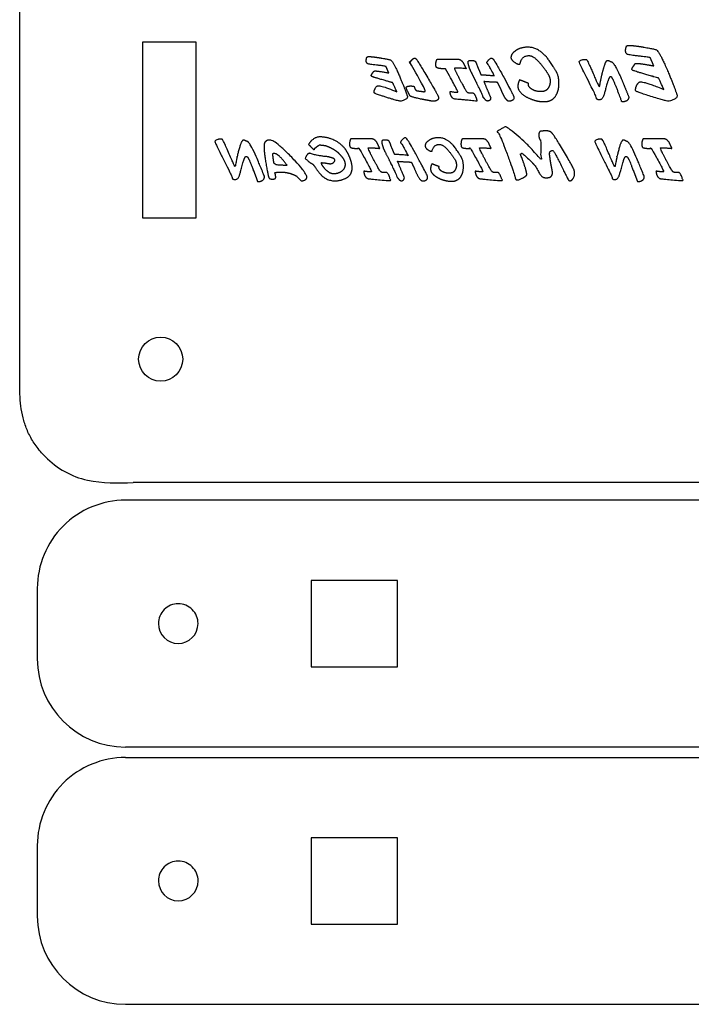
# Model space of a CAD drawing. Header units: millimetres. Extents: x 0 to 600, y 0 to 400.
# Tile 26 of 31: x 91 to 129, y 221 to 277. Entities that reach past the tile are written whole.
import ezdxf

# ---------------------------------------------------------------- set-up
doc = ezdxf.new("R2010")
doc.units = ezdxf.units.MM
doc.header["$MEASUREMENT"] = 0
for name, color, linetype in [('CORTE_L¡SER$CUT', 7, 'Continuous'), ('Default', 7, 'Continuous'), ('EngraveText', 5, 'Continuous')]:
    doc.layers.add(name, color=color, linetype=linetype)

msp = doc.modelspace()

# ---------------------------------------------------------------- linework, layer by layer
at = {"layer": 'CORTE_L¡SER$CUT'}
for p, q in [((91, 273.76), (91, 295.018)), ((98, 276), (101, 276)), ((98, 266), (98, 276)), ((101, 276), (101, 266)), ((91, 263.131), (91, 273.76)), ((101, 266), (98, 266)), ((91, 257.817), (91, 263.131)), ((91, 256.375), (91, 257.817)), ((91.012, 256.027), (91, 256.375)), ((91.021, 255.854), (91.012, 256.027)), ((91.034, 255.683), (91.021, 255.854)), ((91.05, 255.513), (91.034, 255.683)), ((91.07, 255.344), (91.05, 255.513)), ((91.093, 255.176), (91.07, 255.344)), ((91.121, 255.009), (91.093, 255.176)), ((91.154, 254.844), (91.121, 255.009)), ((91.192, 254.679), (91.154, 254.844)), ((91.236, 254.515), (91.192, 254.679)), ((91.26, 254.433), (91.236, 254.515)), ((91.285, 254.352), (91.26, 254.433)), ((91.312, 254.271), (91.285, 254.352)), ((91.341, 254.19), (91.312, 254.271)), ((91.371, 254.109), (91.341, 254.19)), ((91.403, 254.029), (91.371, 254.109)), ((91.437, 253.949), (91.403, 254.029)), ((91.472, 253.869), (91.437, 253.949)), ((91.509, 253.789), (91.472, 253.869)), ((91.548, 253.71), (91.509, 253.789)), ((91.59, 253.63), (91.548, 253.71)), ((91.632, 253.551), (91.59, 253.63)), ((91.677, 253.472), (91.632, 253.551)), ((91.724, 253.394), (91.677, 253.472)), ((91.774, 253.315), (91.724, 253.394)), ((91.825, 253.237), (91.774, 253.315)), ((91.878, 253.159), (91.825, 253.237)), ((91.934, 253.081), (91.878, 253.159)), ((91.992, 253.003), (91.934, 253.081)), ((92.052, 252.926), (91.992, 253.003)), ((92.115, 252.848), (92.052, 252.926)), ((92.18, 252.771), (92.115, 252.848)), ((92.247, 252.694), (92.18, 252.771)), ((92.317, 252.617), (92.247, 252.694)), ((92.389, 252.541), (92.317, 252.617)), ((92.465, 252.464), (92.389, 252.541)), ((102.809, 251), (97.441, 251)), ((113.546, 251), (102.809, 251)), ((135.018, 251), (113.546, 251)), ((167, 250), (97, 250)), ((92, 245), (92, 241)), ((167, 236), (97, 236)), ((97, 235.404), (167, 235.404)), ((92, 230.404), (92, 226.404)), ((97, 221.404), (167, 221.404))]:
    msp.add_line(p, q, dxfattribs=at)
msp.add_circle((99.002, 258.004), 1.25, dxfattribs=at)
for centre, radius, start, end in [((95.875, 255.777), 4.754, 224.161, 257.456), ((96.709, 261.922), 10.946, 260.1825, 273.8353), ((97, 245), 5, 89.9996, 180), ((100, 243), 1.125, 89.9997, 180.0003), ((100, 243), 1.125, 359.9997, 90.0003), ((100, 243), 1.125, 180.0011, 270.0007), ((100, 243), 1.125, 269.9993, 359.9989), ((97, 241), 5, 180.0003, 270.0001), ((97, 230.404), 5, 90, 180.0004), ((100.003, 228.404), 1.125, 89.9997, 180.0003), ((100.003, 228.404), 1.125, 359.9997, 90.0003), ((100.003, 228.404), 1.125, 180.0011, 270.0007), ((100.003, 228.404), 1.125, 269.9993, 359.9989), ((97, 226.404), 5, 180, 270)]:
    msp.add_arc(centre, radius, start, end, dxfattribs=at)
at = {"layer": 'Default'}
for points in [[(107.553, 245.45), (107.553, 243), (107.553, 240.55)], [(112.453, 245.45), (110.003, 245.45), (107.553, 245.45)], [(112.453, 240.55), (112.453, 243), (112.453, 245.45)], [(107.553, 240.55), (110.003, 240.55), (112.453, 240.55)], [(107.553, 230.854), (107.553, 228.404), (107.553, 225.954)], [(112.453, 230.854), (110.003, 230.854), (107.553, 230.854)], [(112.453, 225.954), (112.453, 228.404), (112.453, 230.854)], [(107.553, 225.954), (110.003, 225.954), (112.453, 225.954)]]:
    msp.add_open_spline(points, degree=2, dxfattribs=at)
at = {"layer": 'EngraveText'}
for points, knots in [([(119.383, 273.843), (119.28, 273.693), (119.28, 273.483), (119.28, 273.354), (119.334, 273.263), (119.504, 272.982), (119.939, 272.792), (120.351, 272.61), (120.753, 272.61), (120.89, 272.61), (121.006, 272.635), (121.299, 272.701), (121.464, 273.002), (121.614, 273.279), (121.614, 273.653), (121.614, 274.063), (121.436, 274.356), (121.093, 274.924), (120.882, 275.158), (120.393, 275.698), (119.864, 275.698), (119.445, 275.698), (119.155, 275.502), (118.886, 275.32), (118.886, 275.102)], [7, 7, 7, 8, 8, 9, 9, 10, 10, 11, 11, 12, 12, 13, 13, 14, 14, 15, 15, 16, 16, 17, 17, 18, 18, 19, 19, 19]), ([(126.991, 274.653), (126.951, 274.745), (126.91, 274.837), (126.815, 275.055), (126.806, 275.087), (126.797, 275.118), (126.185, 275.189), (125.548, 275.258), (125.482, 275.3), (125.395, 275.354), (125.395, 275.506), (125.395, 275.644), (125.449, 275.763)], [-11, -11, -11, -10, -10, -9, -9, -8, -8, -7, -7, -6, -6, -5, -5, -5]), ([(125.449, 275.763), (125.462, 275.797), (125.601, 275.797), (125.85, 275.797), (126.401, 275.706), (126.888, 275.627), (127.104, 275.565), (127.294, 275.51), (127.795, 274.324), (128.183, 273.405), (128.313, 272.982)], [-5, -5, -5, -4, -4, -3, -3, -2, -2, -1, -1, 0, 0, 0]), ([(111.949, 274.249), (111.916, 274.323), (111.884, 274.397), (111.807, 274.571), (111.8, 274.596), (111.793, 274.621), (111.302, 274.678), (110.793, 274.732), (110.74, 274.767), (110.672, 274.811), (110.672, 274.932), (110.672, 275.041), (110.714, 275.136)], [-11, -11, -11, -10, -10, -9, -9, -8, -8, -7, -7, -6, -6, -5, -5, -5]), ([(110.714, 275.136), (110.724, 275.165), (110.835, 275.165), (111.035, 275.165), (111.476, 275.092), (111.866, 275.029), (112.038, 274.979), (112.191, 274.934), (112.591, 273.987), (112.902, 273.251), (113.006, 272.914)], [-5, -5, -5, -4, -4, -3, -3, -2, -2, -1, -1, 0, 0, 0]), ([(113.429, 273.35), (113.483, 273.225), (113.611, 273.217), (113.708, 273.211), (113.831, 273.19), (113.944, 273.172), (113.97, 273.172), (114.021, 273.172), (114.021, 273.211), (114.021, 273.245), (113.995, 273.297), (113.235, 274.793), (113.162, 274.793), (113.159, 274.793), (113.156, 274.793), (113.15, 274.793), (113.15, 274.799), (113.15, 274.845), (113.241, 274.957), (113.338, 275.074), (113.421, 275.074), (113.461, 275.074), (113.491, 275.045)], [-11, -11, -11, -10, -10, -9, -9, -8, -8, -7, -7, -6, -6, -5, -5, -4, -4, -3, -3, -2, -2, -1, -1, 0, 0, 0]), ([(113.491, 275.045), (113.584, 274.952), (114.16, 273.968), (114.677, 273.085), (114.736, 272.966), (114.773, 272.889), (114.773, 272.831), (114.773, 272.723), (114.665, 272.671)], [-25, -25, -25, -24, -24, -23, -23, -22, -22, -21, -21, -21]), ([(115.175, 274.475), (115.128, 274.473), (115.086, 274.473), (114.813, 274.473), (114.686, 274.528), (114.625, 274.554), (114.625, 274.72), (114.625, 274.912), (114.698, 275.019)], [-6, -6, -6, -5, -5, -4, -4, -3, -3, -2, -2, -2]), ([(114.698, 275.019), (115.098, 275.027), (115.391, 275.027), (115.686, 275.027), (115.876, 275.019)], [-2, -2, -2, -1, -1, 0, 0, 0]), ([(116.451, 274.819), (116.449, 274.833), (116.449, 274.845), (116.449, 274.95), (116.623, 274.95), (116.706, 274.95), (116.823, 274.926)], [-21, -21, -21, -20, -20, -19, -19, -18, -18, -18]), ([(116.649, 274.263), (116.627, 274.288), (116.564, 274.439), (116.485, 274.635), (116.451, 274.819)], [-23, -23, -23, -22, -22, -21, -21, -21]), ([(117.94, 274.079), (117.576, 274.793), (117.528, 274.793), (117.524, 274.793), (117.52, 274.793), (117.514, 274.793), (117.514, 274.799), (117.514, 274.845), (117.605, 274.957), (117.704, 275.074), (117.787, 275.074), (117.827, 275.074), (117.855, 275.045), (117.948, 274.952), (118.476, 274.001)], [-14, -14, -14, -13, -13, -12, -12, -11, -11, -10, -10, -9, -9, -8, -8, -7, -7, -7]), ([(118.886, 275.102), (118.92, 274.952), (119.108, 274.831), (119.262, 274.73), (119.347, 274.73), (119.367, 274.73), (119.383, 274.736)], [19, 19, 19, 20, 20, 21, 21, 22, 22, 22]), ([(119.383, 274.736), (119.506, 275.221), (119.894, 275.221), (119.929, 275.221), (119.963, 275.217)], [22, 22, 22, 23, 23, 24, 24, 24]), ([(119.963, 275.217), (120.185, 275.197), (120.551, 274.774), (120.856, 274.423), (121.056, 274.059)], [24, 24, 24, 25, 25, 26, 26, 26]), ([(123.743, 272.806), (123.745, 272.808), (123.745, 272.81), (123.745, 272.879), (123.266, 273.813), (122.763, 274.803), (122.763, 274.859), (122.763, 274.938), (122.924, 274.983), (123.022, 275.009), (123.1, 275.009), (123.132, 275.009), (123.161, 275.005)], [-14, -14, -14, -13, -13, -12, -12, -11, -11, -10, -10, -9, -9, -8, -8, -8]), ([(123.161, 275.005), (123.216, 274.999), (123.544, 274.221), (123.872, 273.443), (123.911, 273.443), (123.913, 273.443), (123.917, 273.455)], [-8, -8, -8, -7, -7, -6, -6, -5, -5, -5]), ([(123.917, 273.455), (123.983, 273.879), (124.095, 274.312), (124.22, 274.803), (124.315, 274.912)], [-5, -5, -5, -4, -4, -3, -3, -3]), ([(124.315, 274.912), (124.343, 274.95), (124.383, 274.95), (124.42, 274.95), (124.491, 274.913), (124.561, 274.876), (124.592, 274.872)], [-3, -3, -3, -2, -2, -1, -1, 0, 0, 0]), ([(111.019, 274.025), (110.959, 274.047), (110.959, 274.094), (110.959, 274.138), (111.025, 274.224), (111.092, 274.31), (111.098, 274.33), (111.104, 274.35), (111.185, 274.35), (111.316, 274.35), (111.642, 274.294), (111.941, 274.241), (111.941, 274.237)], [-18, -18, -18, -17, -17, -16, -16, -15, -15, -14, -14, -13, -13, -12, -12, -12]), ([(115.864, 273.15), (115.866, 273.152), (115.866, 273.156), (115.866, 273.237), (115.175, 274.475)], [-8, -8, -8, -7, -7, -6, -6, -6]), ([(116.341, 274.475), (115.983, 274.514), (115.803, 274.514), (115.678, 274.514), (115.678, 274.492), (115.678, 274.491), (115.678, 274.489)], [-22, -22, -22, -21, -21, -20, -20, -19, -19, -19]), ([(115.678, 274.489), (115.797, 274.205), (116.066, 273.703), (116.335, 273.2), (116.388, 273.156), (116.442, 273.111), (116.547, 273.111), (116.629, 273.111), (116.711, 273.111)], [-19, -19, -19, -18, -18, -17, -17, -16, -16, -15, -15, -15]), ([(117.312, 272.859), (117.281, 272.992), (116.948, 273.661), (116.798, 273.962), (116.649, 274.263)], [-25, -25, -25, -24, -24, -23, -23, -23]), ([(127.567, 273.297), (127.286, 273.926), (127.27, 273.942), (127.266, 273.946), (126.615, 274.132), (125.94, 274.328), (125.829, 274.372), (125.754, 274.401), (125.754, 274.459), (125.754, 274.514), (125.837, 274.621), (125.92, 274.728), (125.928, 274.753), (125.936, 274.779), (126.037, 274.779), (126.201, 274.779), (126.607, 274.708), (126.981, 274.643), (126.981, 274.637)], [-21, -21, -21, -20, -20, -19, -19, -18, -18, -17, -17, -16, -16, -15, -15, -14, -14, -13, -13, -12, -12, -12]), ([(112.171, 273.681), (112.167, 273.683), (111.648, 273.833), (111.108, 273.989), (111.019, 274.025)], [-20, -20, -20, -19, -19, -18, -18, -18]), ([(118.128, 273.704), (117.948, 273.706), (117.597, 273.73), (117.459, 273.738), (117.348, 273.748)], [-32, -32, -32, -31, -31, -30, -30, -30]), ([(118.476, 274.001), (118.961, 273.085), (119.019, 272.966), (119.056, 272.889), (119.056, 272.831), (119.056, 272.723), (118.951, 272.671), (118.868, 272.629), (118.759, 272.629), (118.716, 272.629), (118.611, 272.742)], [-7, -7, -7, -6, -6, -5, -5, -4, -4, -3, -3, -2, -2, -2]), ([(121.056, 274.059), (121.113, 273.906), (121.113, 273.756), (121.113, 273.512), (120.955, 273.314), (120.848, 273.18), (120.575, 273.18), (120.302, 273.18), (120.086, 273.305), (119.876, 273.431), (119.876, 273.603), (119.876, 273.623), (119.88, 273.645)], [0, 0, 0, 1, 1, 2, 2, 3, 3, 4, 4, 5, 5, 6, 6, 6]), ([(124.525, 274.025), (124.454, 274.025), (124.327, 273.564), (124.161, 272.96), (124.141, 272.914)], [-20, -20, -20, -19, -19, -18, -18, -18]), ([(125.463, 272.663), (125.369, 272.602), (125.25, 272.602), (125.161, 272.602), (125.161, 272.635), (125.161, 272.681), (124.939, 273.247), (124.721, 273.802), (124.697, 273.839)], [-26, -26, -26, -25, -25, -24, -24, -23, -23, -22, -22, -22]), ([(127.866, 272.635), (127.86, 272.633), (127.848, 272.633), (127.717, 272.633), (126.922, 272.879), (126.082, 273.14), (125.995, 273.198), (125.959, 273.222), (125.959, 273.293), (125.959, 273.384), (126.018, 273.511), (126.078, 273.637), (126.161, 273.71)], [-29, -29, -29, -28, -28, -27, -27, -26, -26, -25, -25, -24, -24, -23, -23, -23]), ([(126.161, 273.71), (126.185, 273.732), (126.243, 273.732), (126.544, 273.732), (127.567, 273.297)], [-23, -23, -23, -22, -22, -21, -21, -21]), ([(111.151, 273.085), (111.122, 273.105), (111.122, 273.162), (111.122, 273.235), (111.17, 273.336), (111.217, 273.437), (111.284, 273.496), (111.302, 273.512), (111.35, 273.512), (111.591, 273.512), (112.409, 273.164)], [-26, -26, -26, -25, -25, -24, -24, -23, -23, -22, -22, -21, -21, -21]), ([(113.029, 273.184), (112.942, 273.35), (112.942, 273.407), (112.942, 273.419), (112.95, 273.431)], [-16, -16, -16, -15, -15, -14, -14, -14]), ([(112.95, 273.431), (113, 273.499), (113.2, 273.499), (113.305, 273.499), (113.398, 273.469)], [-14, -14, -14, -13, -13, -12, -12, -12]), ([(116.963, 272.635), (115.997, 272.729), (115.731, 272.754), (115.551, 272.77), (115.47, 272.982), (115.438, 273.071), (115.427, 273.19)], [-13, -13, -13, -12, -12, -11, -11, -10, -10, -10]), ([(115.427, 273.19), (115.712, 273.144), (115.817, 273.144), (115.854, 273.144), (115.864, 273.15)], [-10, -10, -10, -9, -9, -8, -8, -8]), ([(112.648, 272.635), (112.644, 272.633), (112.634, 272.633), (112.529, 272.633), (111.892, 272.831), (111.221, 273.039), (111.151, 273.085)], [-29, -29, -29, -28, -28, -27, -27, -26, -26, -26]), ([(113.006, 272.914), (113.011, 272.893), (113.011, 272.877), (113.011, 272.736), (112.648, 272.635)], [-31, -31, -31, -30, -30, -29, -29, -29]), ([(114.405, 272.635), (114.081, 272.697), (113.756, 272.76), (113.18, 272.881), (113.146, 272.954)], [-19, -19, -19, -18, -18, -17, -17, -17]), ([(114.665, 272.671), (114.583, 272.629), (114.476, 272.629), (114.431, 272.629), (114.405, 272.635)], [-21, -21, -21, -20, -20, -19, -19, -19]), ([(117.603, 272.647), (117.587, 272.645), (117.57, 272.645), (117.496, 272.645), (117.441, 272.707), (117.374, 272.784), (117.312, 272.859)], [-28, -28, -28, -27, -27, -26, -26, -25, -25, -25]), ([(124.141, 272.914), (124.058, 272.713), (123.894, 272.713), (123.83, 272.713), (123.785, 272.741), (123.741, 272.768), (123.741, 272.792), (123.741, 272.8), (123.743, 272.806)], [-18, -18, -18, -17, -17, -16, -16, -15, -15, -14, -14, -14]), ([(125.572, 272.887), (125.572, 272.88), (125.572, 272.873), (125.572, 272.74), (125.463, 272.663)], [-28, -28, -28, -27, -27, -26, -26, -26]), ([(128.313, 272.982), (128.321, 272.958), (128.321, 272.938), (128.321, 272.762), (127.866, 272.635)], [-31, -31, -31, -30, -30, -29, -29, -29]), ([(121.206, 270.84), (121.317, 270.728), (121.856, 269.835), (122.418, 268.904), (122.477, 268.694), (122.497, 268.619), (122.497, 268.544), (122.497, 268.378), (122.416, 268.25), (122.335, 268.122), (122.24, 268.122), (122.174, 268.122), (122.129, 268.196), (122.095, 268.247), (121.677, 269.102), (121.317, 269.835), (121.252, 269.835), (121.078, 269.835), (121.078, 269.662), (121.078, 269.619), (121.086, 269.571), (121.102, 269.381), (121.169, 268.991), (121.242, 268.685), (121.242, 268.568), (121.242, 268.32), (120.969, 268.295), (120.917, 268.291), (120.874, 268.291), (120.7, 268.291), (120.593, 268.411), (120.515, 268.503), (120.308, 268.891), (120.225, 269.049), (119.512, 269.702), (119.471, 269.652), (119.429, 269.603), (119.783, 268.718), (119.783, 268.477), (119.783, 268.425), (119.761, 268.411), (119.421, 268.168), (119.235, 268.168), (119.161, 268.168), (119.148, 268.229), (119.112, 268.441), (118.678, 269.615), (118.221, 270.866), (118.122, 270.878), (118.098, 270.882), (118.098, 270.894), (118.098, 270.953), (118.587, 271.193), (119.464, 270.625), (120.573, 269.354), (120.583, 269.769), (120.583, 270.023), (120.583, 270.431), (120.557, 270.431), (120.554, 270.431), (120.551, 270.431), (120.529, 270.431), (120.498, 270.522), (120.468, 270.621), (120.468, 270.72), (120.468, 270.91), (120.589, 270.929), (120.743, 270.953), (120.854, 270.953), (121.095, 270.953), (121.206, 270.84)], [-35, -35, -35, -34, -34, -33, -33, -32, -32, -31, -31, -30, -30, -29, -29, -28, -28, -27, -27, -26, -26, -25, -25, -24, -24, -23, -23, -22, -22, -21, -21, -20, -20, -19, -19, -18, -18, -17, -17, -16, -16, -15, -15, -14, -14, -13, -13, -12, -12, -11, -11, -10, -10, -9, -9, -8, -8, -7, -7, -6, -6, -5, -5, -4, -4, -3, -3, -2, -2, -1, -1, 0, 0, 0]), ([(103.914, 270.351), (104.064, 270.332), (104.49, 269.354), (104.692, 268.861), (104.894, 268.366), (104.894, 268.359), (104.894, 268.352), (104.894, 268.219), (104.785, 268.142), (104.692, 268.081), (104.573, 268.081), (104.484, 268.081), (104.484, 268.114), (104.484, 268.16), (104.262, 268.726), (104.044, 269.281), (104.019, 269.318), (103.993, 269.37), (103.967, 269.421), (103.921, 269.498), (103.848, 269.504), (103.777, 269.504), (103.65, 269.043), (103.484, 268.439), (103.464, 268.393), (103.381, 268.192), (103.217, 268.192), (103.152, 268.192), (103.108, 268.22), (103.063, 268.247), (103.063, 268.271), (103.063, 268.279), (103.066, 268.285), (103.068, 268.287), (103.068, 268.289), (103.068, 268.358), (102.589, 269.292), (102.086, 270.282), (102.086, 270.338), (102.086, 270.417), (102.247, 270.462), (102.344, 270.488), (102.423, 270.488), (102.455, 270.488), (102.484, 270.484), (102.538, 270.478), (102.867, 269.7), (103.195, 268.922), (103.233, 268.922), (103.235, 268.922), (103.239, 268.934), (103.306, 269.358), (103.417, 269.791), (103.543, 270.282), (103.638, 270.391), (103.666, 270.429), (103.706, 270.429), (103.743, 270.429), (103.813, 270.392), (103.884, 270.354), (103.914, 270.351)], [-30, -30, -30, -29, -29, -28, -28, -27, -27, -26, -26, -25, -25, -24, -24, -23, -23, -22, -22, -21, -21, -20, -20, -19, -19, -18, -18, -17, -17, -16, -16, -15, -15, -14, -14, -13, -13, -12, -12, -11, -11, -10, -10, -9, -9, -8, -8, -7, -7, -6, -6, -5, -5, -4, -4, -3, -3, -2, -2, -1, -1, 0, 0, 0]), ([(106.981, 268.114), (106.843, 268.253), (106.704, 268.393), (106.579, 268.471), (106.346, 268.538), (106.072, 268.617), (105.813, 268.617), (105.635, 268.617), (105.486, 268.578), (105.534, 268.425), (105.534, 268.336), (105.534, 268.295), (105.526, 268.271), (105.496, 268.213), (105.356, 268.213), (105.243, 268.213), (105.18, 268.247), (105.13, 268.271), (105.003, 268.954), (104.873, 269.667), (104.873, 270.05), (104.873, 270.249), (104.916, 270.3), (105.025, 270.425), (105.108, 270.425), (105.118, 270.425), (105.17, 270.421), (105.203, 270.415), (105.231, 270.415), (105.245, 270.415), (105.259, 270.417), (105.262, 270.417), (105.265, 270.417), (105.461, 270.417), (106.278, 269.613), (107.104, 268.799), (107.274, 268.433), (107.3, 268.376), (107.3, 268.326), (107.3, 268.146), (106.981, 268.114)], [-20, -20, -20, -19, -19, -18, -18, -17, -17, -16, -16, -15, -15, -14, -14, -13, -13, -12, -12, -11, -11, -10, -10, -9, -9, -8, -8, -7, -7, -6, -6, -5, -5, -4, -4, -3, -3, -2, -2, -1, -1, 0, 0, 0]), ([(108.88, 269.336), (108.89, 269.322), (108.89, 269.298), (108.89, 269.225), (108.824, 269.166), (108.749, 269.089), (108.62, 269.089), (108.579, 269.089), (108.537, 269.096), (108.266, 269.146), (108.127, 269.15), (108.127, 269.015), (108.345, 268.781), (108.589, 268.514), (108.816, 268.514), (109.102, 268.514), (109.286, 268.666), (109.47, 268.819), (109.47, 269.043), (109.47, 269.265), (109.293, 269.482), (109.139, 269.662), (109.03, 269.756), (108.888, 269.876), (108.67, 269.985), (108.48, 270.082), (108.383, 270.106), (108.268, 270.138), (108.019, 270.157), (107.714, 269.957), (107.714, 269.888), (107.714, 269.884), (107.716, 269.88), (107.678, 269.904), (107.645, 269.928), (107.587, 269.985), (107.486, 270.09), (107.449, 270.126), (107.397, 270.183), (107.47, 270.306), (107.559, 270.391), (107.773, 270.599), (108.019, 270.607), (108.047, 270.607), (108.074, 270.607), (108.375, 270.607), (108.709, 270.48), (109.179, 270.302), (109.462, 269.944), (109.583, 269.795), (109.705, 269.516), (109.871, 269.146), (109.871, 268.859), (109.871, 268.58), (109.715, 268.409), (109.618, 268.306), (109.41, 268.221), (109.163, 268.117), (108.906, 268.117), (108.468, 268.117), (108.139, 268.421), (107.993, 268.556), (107.795, 268.861), (107.643, 269.089), (107.53, 269.124), (107.486, 269.136), (107.211, 269.386), (107.308, 269.678), (107.464, 269.678), (107.49, 269.678), (107.516, 269.667), (107.91, 269.532), (108.508, 269.482), (108.605, 269.457), (108.678, 269.435), (108.854, 269.379), (108.88, 269.336)], [-38, -38, -38, -37, -37, -36, -36, -35, -35, -34, -34, -33, -33, -32, -32, -31, -31, -30, -30, -29, -29, -28, -28, -27, -27, -26, -26, -25, -25, -24, -24, -23, -23, -22, -22, -21, -21, -20, -20, -19, -19, -18, -18, -17, -17, -16, -16, -15, -15, -14, -14, -13, -13, -12, -12, -11, -11, -10, -10, -9, -9, -8, -8, -7, -7, -6, -6, -5, -5, -4, -4, -3, -3, -2, -2, -1, -1, 0, 0, 0]), ([(110.976, 270.498), (111.166, 270.49), (111.291, 270.272), (111.368, 270.114), (111.441, 269.954), (111.083, 269.993), (110.903, 269.993), (110.778, 269.993), (110.778, 269.971), (110.778, 269.97), (110.778, 269.968), (110.897, 269.684), (111.166, 269.181), (111.435, 268.679), (111.488, 268.635), (111.542, 268.59), (111.647, 268.59), (111.729, 268.59), (111.81, 268.59), (111.901, 268.584), (111.99, 268.348), (112.031, 268.249), (112.063, 268.114), (111.097, 268.208), (110.831, 268.233), (110.651, 268.249), (110.57, 268.461), (110.538, 268.55), (110.527, 268.669), (110.812, 268.623), (110.917, 268.623), (110.954, 268.623), (110.964, 268.629), (110.966, 268.631), (110.966, 268.635), (110.966, 268.716), (110.275, 269.954), (110.228, 269.952), (110.186, 269.952), (109.913, 269.952), (109.786, 270.007), (109.725, 270.033), (109.725, 270.199), (109.725, 270.391), (109.798, 270.498), (110.198, 270.506), (110.491, 270.506), (110.786, 270.506), (110.976, 270.498)], [-24, -24, -24, -23, -23, -22, -22, -21, -21, -20, -20, -19, -19, -18, -18, -17, -17, -16, -16, -15, -15, -14, -14, -13, -13, -12, -12, -11, -11, -10, -10, -9, -9, -8, -8, -7, -7, -6, -6, -5, -5, -4, -4, -3, -3, -2, -2, -1, -1, 0, 0, 0]), ([(113.228, 269.183), (113.048, 269.185), (112.697, 269.209), (112.559, 269.217), (112.448, 269.227), (112.642, 268.766), (112.836, 268.311), (112.83, 268.146), (112.703, 268.126), (112.686, 268.124), (112.67, 268.124), (112.595, 268.124), (112.541, 268.186), (112.474, 268.263), (112.412, 268.338), (112.381, 268.471), (112.048, 269.14), (111.898, 269.441), (111.749, 269.742), (111.727, 269.767), (111.664, 269.918), (111.585, 270.114), (111.551, 270.298), (111.549, 270.312), (111.549, 270.324), (111.549, 270.429), (111.723, 270.429), (111.805, 270.429), (111.923, 270.405), (111.989, 270.389), (112.074, 270.116), (112.179, 269.863), (112.284, 269.615), (112.525, 269.611), (113.034, 269.558), (113.037, 269.558), (113.04, 269.558), (112.676, 270.272), (112.628, 270.272), (112.624, 270.272), (112.62, 270.272), (112.614, 270.272), (112.614, 270.278), (112.614, 270.324), (112.704, 270.436), (112.804, 270.553), (112.887, 270.553), (112.927, 270.553), (112.955, 270.524), (113.048, 270.431), (113.576, 269.48), (114.06, 268.564), (114.119, 268.445), (114.156, 268.368), (114.156, 268.309), (114.156, 268.202), (114.051, 268.15), (113.968, 268.108), (113.859, 268.108), (113.816, 268.108), (113.711, 268.221), (113.517, 268.502), (113.412, 268.809), (113.315, 269.009), (113.228, 269.183)], [-32, -32, -32, -31, -31, -30, -30, -29, -29, -28, -28, -27, -27, -26, -26, -25, -25, -24, -24, -23, -23, -22, -22, -21, -21, -20, -20, -19, -19, -18, -18, -17, -17, -16, -16, -15, -15, -14, -14, -13, -13, -12, -12, -11, -11, -10, -10, -9, -9, -8, -8, -7, -7, -6, -6, -5, -5, -4, -4, -3, -3, -2, -2, -1, -1, 0, 0, 0]), ([(115.745, 269.253), (115.585, 269.544), (115.341, 269.825), (115.048, 270.162), (114.87, 270.179), (114.844, 270.183), (114.816, 270.183), (114.506, 270.183), (114.407, 269.795), (114.393, 269.791), (114.377, 269.791), (114.31, 269.791), (114.187, 269.872), (114.038, 269.968), (114.009, 270.088), (114.009, 270.262), (114.223, 270.407), (114.458, 270.565), (114.791, 270.565), (115.216, 270.565), (115.606, 270.132), (115.775, 269.944), (116.05, 269.492), (116.192, 269.257), (116.192, 268.928), (116.192, 268.629), (116.072, 268.409), (115.939, 268.166), (115.705, 268.114), (115.614, 268.093), (115.503, 268.093), (115.181, 268.093), (114.852, 268.239), (114.504, 268.393), (114.369, 268.617), (114.325, 268.69), (114.325, 268.793), (114.325, 268.96), (114.407, 269.08), (114.606, 269.001), (114.805, 268.922), (114.801, 268.904), (114.801, 268.888), (114.801, 268.75), (114.969, 268.651), (115.143, 268.55), (115.361, 268.55), (115.579, 268.55), (115.664, 268.657), (115.791, 268.815), (115.791, 269.011), (115.791, 269.13), (115.745, 269.253)], [-26, -26, -26, -25, -25, -24, -24, -23, -23, -22, -22, -21, -21, -20, -20, -19, -19, -18, -18, -17, -17, -16, -16, -15, -15, -14, -14, -13, -13, -12, -12, -11, -11, -10, -10, -9, -9, -8, -8, -7, -7, -6, -6, -5, -5, -4, -4, -3, -3, -2, -2, -1, -1, 0, 0, 0]), ([(117.301, 270.498), (117.491, 270.49), (117.616, 270.272), (117.693, 270.114), (117.766, 269.954), (117.408, 269.993), (117.228, 269.993), (117.103, 269.993), (117.103, 269.971), (117.103, 269.97), (117.103, 269.968), (117.223, 269.684), (117.491, 269.181), (117.76, 268.679), (117.814, 268.635), (117.867, 268.59), (117.972, 268.59), (118.054, 268.59), (118.136, 268.59), (118.227, 268.584), (118.316, 268.348), (118.356, 268.249), (118.389, 268.114), (117.422, 268.208), (117.156, 268.233), (116.976, 268.249), (116.895, 268.461), (116.863, 268.55), (116.853, 268.669), (117.138, 268.623), (117.243, 268.623), (117.279, 268.623), (117.289, 268.629), (117.291, 268.631), (117.291, 268.635), (117.291, 268.716), (116.6, 269.954), (116.554, 269.952), (116.511, 269.952), (116.238, 269.952), (116.111, 270.007), (116.05, 270.033), (116.05, 270.199), (116.05, 270.391), (116.123, 270.498), (116.523, 270.506), (116.816, 270.506), (117.111, 270.506), (117.301, 270.498)], [-24, -24, -24, -23, -23, -22, -22, -21, -21, -20, -20, -19, -19, -18, -18, -17, -17, -16, -16, -15, -15, -14, -14, -13, -13, -12, -12, -11, -11, -10, -10, -9, -9, -8, -8, -7, -7, -6, -6, -5, -5, -4, -4, -3, -3, -2, -2, -1, -1, 0, 0, 0]), ([(125.475, 270.351), (125.624, 270.332), (126.051, 269.354), (126.252, 268.861), (126.455, 268.366), (126.455, 268.359), (126.455, 268.352), (126.455, 268.219), (126.346, 268.142), (126.252, 268.081), (126.133, 268.081), (126.044, 268.081), (126.044, 268.114), (126.044, 268.16), (125.822, 268.726), (125.604, 269.281), (125.58, 269.318), (125.553, 269.37), (125.527, 269.421), (125.481, 269.498), (125.408, 269.504), (125.337, 269.504), (125.21, 269.043), (125.044, 268.439), (125.024, 268.393), (124.941, 268.192), (124.777, 268.192), (124.713, 268.192), (124.668, 268.22), (124.624, 268.247), (124.624, 268.271), (124.624, 268.279), (124.626, 268.285), (124.628, 268.287), (124.628, 268.289), (124.628, 268.358), (124.149, 269.292), (123.646, 270.282), (123.646, 270.338), (123.646, 270.417), (123.807, 270.462), (123.905, 270.488), (123.983, 270.488), (124.015, 270.488), (124.044, 270.484), (124.099, 270.478), (124.427, 269.7), (124.755, 268.922), (124.794, 268.922), (124.796, 268.922), (124.8, 268.934), (124.866, 269.358), (124.978, 269.791), (125.103, 270.282), (125.198, 270.391), (125.226, 270.429), (125.266, 270.429), (125.303, 270.429), (125.374, 270.392), (125.444, 270.354), (125.475, 270.351)], [-30, -30, -30, -29, -29, -28, -28, -27, -27, -26, -26, -25, -25, -24, -24, -23, -23, -22, -22, -21, -21, -20, -20, -19, -19, -18, -18, -17, -17, -16, -16, -15, -15, -14, -14, -13, -13, -12, -12, -11, -11, -10, -10, -9, -9, -8, -8, -7, -7, -6, -6, -5, -5, -4, -4, -3, -3, -2, -2, -1, -1, 0, 0, 0]), ([(127.566, 270.498), (127.756, 270.49), (127.882, 270.272), (127.958, 270.114), (128.031, 269.954), (127.673, 269.993), (127.494, 269.993), (127.368, 269.993), (127.368, 269.971), (127.368, 269.97), (127.368, 269.968), (127.488, 269.684), (127.756, 269.181), (128.025, 268.679), (128.079, 268.635), (128.132, 268.59), (128.237, 268.59), (128.319, 268.59), (128.401, 268.59), (128.492, 268.584), (128.581, 268.348), (128.621, 268.249), (128.654, 268.114), (127.688, 268.208), (127.421, 268.233), (127.241, 268.249), (127.16, 268.461), (127.128, 268.55), (127.118, 268.669), (127.403, 268.623), (127.508, 268.623), (127.544, 268.623), (127.554, 268.629), (127.556, 268.631), (127.556, 268.635), (127.556, 268.716), (126.865, 269.954), (126.819, 269.952), (126.776, 269.952), (126.504, 269.952), (126.376, 270.007), (126.315, 270.033), (126.315, 270.199), (126.315, 270.391), (126.388, 270.498), (126.788, 270.506), (127.081, 270.506), (127.376, 270.506), (127.566, 270.498)], [-24, -24, -24, -23, -23, -22, -22, -21, -21, -20, -20, -19, -19, -18, -18, -17, -17, -16, -16, -15, -15, -14, -14, -13, -13, -12, -12, -11, -11, -10, -10, -9, -9, -8, -8, -7, -7, -6, -6, -5, -5, -4, -4, -3, -3, -2, -2, -1, -1, 0, 0, 0]), ([(106.175, 269.001), (105.871, 269.02), (105.567, 269.039), (105.407, 269.124), (105.407, 269.16), (105.407, 269.166), (105.382, 269.349), (105.356, 269.532), (105.356, 269.601), (105.356, 269.645), (105.366, 269.649), (105.403, 269.667), (105.443, 269.667), (105.599, 269.667), (105.831, 269.425), (105.956, 269.292), (106.175, 269.001)], [0, 0, 0, 1, 1, 2, 2, 3, 3, 4, 4, 5, 5, 6, 6, 7, 7, 8, 8, 8])]:
    msp.add_open_spline(points, degree=2, knots=knots, dxfattribs=at)
for points in [[(115.876, 275.019), (116.066, 275.011), (116.191, 274.793)], [(116.823, 274.926), (116.889, 274.91), (116.974, 274.637)], [(124.592, 274.872), (124.741, 274.853), (125.168, 273.875)], [(111.941, 274.237), (111.945, 274.243), (111.949, 274.249)], [(116.191, 274.793), (116.268, 274.635), (116.341, 274.475)], [(116.974, 274.637), (117.079, 274.384), (117.184, 274.136)], [(126.981, 274.637), (126.986, 274.645), (126.991, 274.653)], [(117.184, 274.136), (117.425, 274.132), (117.934, 274.079)], [(117.348, 273.748), (117.542, 273.287), (117.736, 272.832)], [(117.934, 274.079), (117.937, 274.079), (117.94, 274.079)], [(118.312, 273.33), (118.215, 273.53), (118.128, 273.704)], [(119.88, 273.645), (119.632, 273.744), (119.383, 273.843)], [(124.644, 273.942), (124.598, 274.019), (124.525, 274.025)], [(124.697, 273.839), (124.67, 273.891), (124.644, 273.942)], [(125.168, 273.875), (125.369, 273.382), (125.572, 272.887)], [(112.409, 273.164), (112.183, 273.667), (112.171, 273.681)], [(113.146, 272.954), (113.087, 273.067), (113.029, 273.184)], [(113.398, 273.469), (113.405, 273.398), (113.429, 273.35)], [(118.611, 272.742), (118.417, 273.023), (118.312, 273.33)], [(116.711, 273.111), (116.802, 273.105), (116.89, 272.869)], [(116.89, 272.869), (116.931, 272.77), (116.963, 272.635)], [(117.736, 272.832), (117.73, 272.667), (117.603, 272.647)]]:
    msp.add_open_spline(points, degree=2, dxfattribs=at)

doc.saveas('drawing.dxf')
